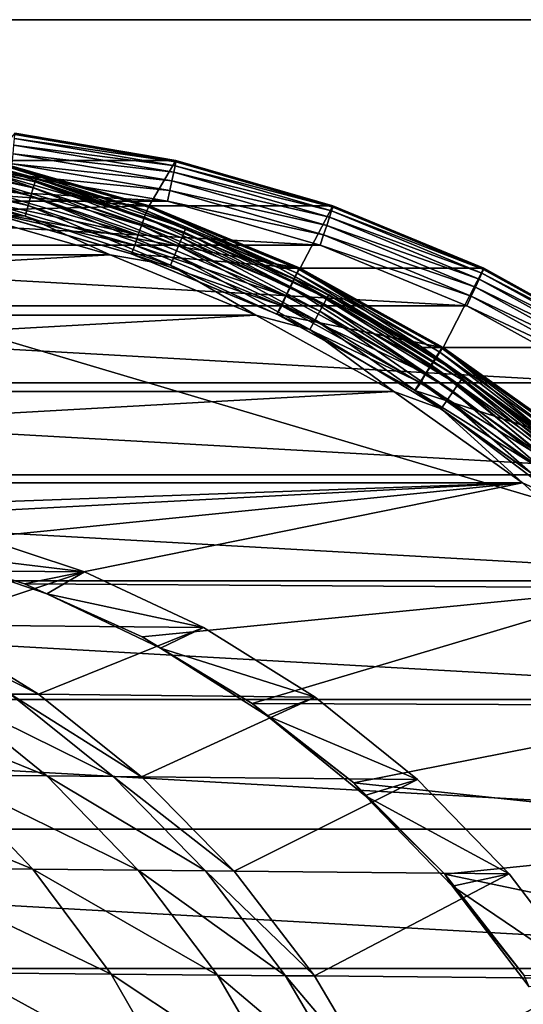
# Model space of a CAD drawing. Header units: metres. Extents: x -22 to 237, y -22 to 22.
# Tile 54 of 80: x 131.49 to 136.33, y 5.55 to 15. Entities that reach past the tile are written whole.
import ezdxf

# ---------------------------------------------------------------- set-up
doc = ezdxf.new("R2010")
doc.units = ezdxf.units.M
doc.layers.add('solid_KKK', color=7, linetype='CONTINUOUS')

msp = doc.modelspace()

# ---------------------------------------------------------------- linework, layer by layer
at = {"layer": 'solid_KKK'}
for points in [[(120.987495, 15, 250.300003), (120.987495, 15, 265.399994), (222, 15, 265.399994)], [(222, -15, 265.399994), (222, 15, 265.399994), (120.987495, 15, 265.399994)], [(222, 15, 250.300003), (120.987495, 15, 250.300003), (222, 15, 265.399994)], [(120.987495, -15, 265.399994), (222, -15, 265.399994), (120.987495, 15, 265.399994)], [(120.987495, -15, 250.300003), (120.987495, 15, 250.300003), (222, 15, 250.300003)], [(120.987495, -15, 250.300003), (222, 15, 250.300003), (222, -15, 250.300003)], [(132.989426, 13.648991, 302.581024), (131.441864, 13.911971, 302.554016), (131.223236, 13.648991, 403.765625)], [(131.442154, 13.898535, 302.450867), (132.98822, 13.635808, 302.477875), (131.439377, 13.858874, 302.354218)], [(131.442154, 13.898535, 302.450867), (131.441864, 13.911971, 302.554016), (132.989426, 13.648991, 302.581024)], [(131.442154, 13.898535, 302.450867), (132.989426, 13.648991, 302.581024), (132.98822, 13.635808, 302.477875)], [(130.162262, 13.76666, 415.365906), (131.637253, 13.441942, 415.391663), (130.170105, 13.803201, 415.260254)], [(130.170105, 13.803201, 415.260254), (131.649002, 13.477621, 415.286041), (131.024292, 13.648991, 415.163879)], [(131.637253, 13.441942, 415.391663), (131.649002, 13.477621, 415.286041), (130.170105, 13.803201, 415.260254)], [(131.439377, 13.858874, 302.354218), (132.981018, 13.596897, 302.381134), (131.433701, 13.795697, 302.271118)], [(132.98822, 13.635808, 302.477875), (132.981018, 13.596897, 302.381134), (131.439377, 13.858874, 302.354218)], [(130.136749, 13.629537, 415.539581), (131.597046, 13.308053, 415.565063), (130.150955, 13.707786, 415.460602)], [(130.150955, 13.707786, 415.460602), (131.619629, 13.384457, 415.486237), (130.162262, 13.76666, 415.365906)], [(131.597046, 13.308053, 415.565063), (131.619629, 13.384457, 415.486237), (130.150955, 13.707786, 415.460602)], [(131.619629, 13.384457, 415.486237), (131.637253, 13.441942, 415.391663), (130.162262, 13.76666, 415.365906)], [(131.425537, 13.713319, 302.207306), (132.950989, 13.454094, 302.233948), (131.415421, 13.617363, 302.167114)], [(131.433701, 13.795697, 302.271118), (132.968323, 13.534915, 302.297913), (131.425537, 13.713319, 302.207306)], [(132.968323, 13.534915, 302.297913), (132.950989, 13.454094, 302.233948), (131.425537, 13.713319, 302.207306)], [(132.981018, 13.596897, 302.381134), (132.968323, 13.534915, 302.297913), (131.433701, 13.795697, 302.271118)], [(129.61058, 13.426152, 404.337555), (131.212784, 13.648988, 404.365509), (132.721207, 13.214347, 404.391846)], [(130.120346, 13.535843, 415.598846), (131.570602, 13.21657, 415.624146), (130.136749, 13.629537, 415.539581)], [(131.570602, 13.21657, 415.624146), (131.597046, 13.308053, 415.565063), (130.136749, 13.629537, 415.539581)], [(131.024292, 13.648991, 415.163879), (132.532669, 13.214367, 415.190216), (131.212784, 13.648988, 404.365509)], [(131.649002, 13.477621, 415.286041), (132.532669, 13.214367, 415.190216), (131.024292, 13.648991, 415.163879)], [(131.207809, 13.596693, 403.965454), (132.710419, 13.163734, 403.991699), (131.218399, 13.635703, 403.86908)], [(132.532669, 13.214367, 415.190216), (132.721207, 13.214347, 404.391846), (131.212784, 13.648988, 404.365509)], [(131.218399, 13.635703, 403.86908), (132.725311, 13.201502, 403.895386), (131.223236, 13.648991, 403.765625)], [(132.710419, 13.163734, 403.991699), (132.725311, 13.201502, 403.895386), (131.218399, 13.635703, 403.86908)], [(132.989426, 13.648991, 302.581024), (131.223236, 13.648991, 403.765625), (132.731628, 13.214367, 403.791931)], [(132.725311, 13.201502, 403.895386), (132.731628, 13.214367, 403.791931), (131.223236, 13.648991, 403.765625)], [(131.415421, 13.617363, 302.167114), (132.930206, 13.359952, 302.193573), (131.405045, 13.514373, 302.15332)], [(132.950989, 13.454094, 302.233948), (132.930206, 13.359952, 302.193573), (131.415421, 13.617363, 302.167114)], [(134.497803, 13.214367, 302.607361), (132.989426, 13.648991, 302.581024), (132.731628, 13.214367, 403.791931)], [(132.98822, 13.635808, 302.477875), (134.495148, 13.201604, 302.504181), (132.981018, 13.596897, 302.381134)], [(132.98822, 13.635808, 302.477875), (132.989426, 13.648991, 302.581024), (134.497803, 13.214367, 302.607361)], [(132.98822, 13.635808, 302.477875), (134.497803, 13.214367, 302.607361), (134.495148, 13.201604, 302.504181)], [(130.102585, 13.431413, 415.635437), (131.541656, 13.114603, 415.660553), (130.120346, 13.535843, 415.598846)], [(131.541656, 13.114603, 415.660553), (131.570602, 13.21657, 415.624146), (130.120346, 13.535843, 415.598846)], [(131.172638, 13.45374, 404.111359), (132.659439, 13.025333, 404.137299), (131.1922, 13.534626, 404.048096)], [(131.1922, 13.534626, 404.048096), (132.687943, 13.103644, 404.074219), (131.207809, 13.596693, 403.965454)], [(132.659439, 13.025333, 404.137299), (132.687943, 13.103644, 404.074219), (131.1922, 13.534626, 404.048096)], [(132.687943, 13.103644, 404.074219), (132.710419, 13.163734, 403.991699), (131.207809, 13.596693, 403.965454)], [(132.968323, 13.534915, 302.297913), (134.464111, 13.103924, 302.324036), (132.950989, 13.454094, 302.233948)], [(132.981018, 13.596897, 302.381134), (134.483658, 13.163932, 302.407349), (132.968323, 13.534915, 302.297913)], [(134.483658, 13.163932, 302.407349), (134.464111, 13.103924, 302.324036), (132.968323, 13.534915, 302.297913)], [(134.495148, 13.201604, 302.504181), (134.483658, 13.163932, 302.407349), (132.981018, 13.596897, 302.381134)], [(126.85379, 13.258567, 302.073853), (128.358093, 13.514369, 302.100128), (132.909348, 13.258575, 302.179565)], [(128.358093, 13.514369, 302.100128), (131.405045, 13.514373, 302.15332), (132.909348, 13.258575, 302.179565)], [(131.104065, 13.172345, 404.363617), (129.61058, 13.426152, 404.337555), (132.721207, 13.214347, 404.391846)], [(130.102585, 13.431413, 415.635437), (130.904526, 13.161476, 415.661865), (131.541656, 13.114603, 415.660553)], [(131.150452, 13.359557, 404.150879), (132.626846, 12.93415, 404.176636), (131.172638, 13.45374, 404.111359)], [(132.626846, 12.93415, 404.176636), (132.659439, 13.025333, 404.137299), (131.172638, 13.45374, 404.111359)], [(132.930206, 13.359952, 302.193573), (132.909348, 13.258575, 302.179565), (131.405045, 13.514373, 302.15332)], [(131.619629, 13.384457, 415.486237), (133.044739, 12.904207, 415.511108), (131.637253, 13.441942, 415.391663)], [(131.637253, 13.441942, 415.391663), (133.068481, 12.95963, 415.416626), (131.649002, 13.477621, 415.286041)], [(133.044739, 12.904207, 415.511108), (133.068481, 12.95963, 415.416626), (131.637253, 13.441942, 415.391663)], [(131.649002, 13.477621, 415.286041), (133.08403, 12.994028, 415.311096), (132.532669, 13.214367, 415.190216)], [(133.068481, 12.95963, 415.416626), (133.08403, 12.994028, 415.311096), (131.649002, 13.477621, 415.286041)], [(132.950989, 13.454094, 302.233948), (134.437836, 13.025676, 302.259888), (132.930206, 13.359952, 302.193573)], [(134.464111, 13.103924, 302.324036), (134.437836, 13.025676, 302.259888), (132.950989, 13.454094, 302.233948)], [(131.150452, 13.359557, 404.150879), (131.129227, 13.258571, 404.164032), (132.626846, 12.93415, 404.176636)], [(131.597046, 13.308053, 415.565063), (133.014023, 12.830544, 415.589783), (131.619629, 13.384457, 415.486237)], [(133.014023, 12.830544, 415.589783), (133.044739, 12.904207, 415.511108), (131.619629, 13.384457, 415.486237)], [(132.930206, 13.359952, 302.193573), (134.406647, 12.934531, 302.21933), (132.909348, 13.258575, 302.179565)], [(134.437836, 13.025676, 302.259888), (134.406647, 12.934531, 302.21933), (132.930206, 13.359952, 302.193573)], [(125.387627, 12.835813, 302.048279), (126.85379, 13.258567, 302.073853), (134.375519, 12.835825, 302.20517)], [(126.85379, 13.258567, 302.073853), (132.909348, 13.258575, 302.179565), (134.375519, 12.835825, 302.20517)], [(131.107498, 13.172361, 404.163666), (132.595383, 12.835818, 404.189636), (131.129227, 13.258571, 404.164032)], [(132.626846, 12.93415, 404.176636), (131.129227, 13.258571, 404.164032), (132.595383, 12.835818, 404.189636)], [(131.570602, 13.21657, 415.624146), (132.977844, 12.742344, 415.648712), (131.597046, 13.308053, 415.565063)], [(132.977844, 12.742344, 415.648712), (133.014023, 12.830544, 415.589783), (131.597046, 13.308053, 415.565063)], [(134.406647, 12.934531, 302.21933), (134.375519, 12.835825, 302.20517), (132.909348, 13.258575, 302.179565)], [(132.359131, 12.742316, 415.687256), (130.904526, 13.161476, 415.661865), (123.442345, 12.742316, 415.531616)], [(131.541656, 13.114603, 415.660553), (130.904526, 13.161476, 415.661865), (132.359131, 12.742316, 415.687256)], [(131.104065, 13.172345, 404.363617), (132.721207, 13.214347, 404.391846), (134.171463, 12.613526, 404.417175)], [(132.559662, 12.752932, 404.389038), (131.107498, 13.172361, 404.163666), (131.104065, 13.172345, 404.363617)], [(132.559662, 12.752932, 404.389038), (131.104065, 13.172345, 404.363617), (134.171463, 12.613526, 404.417175)], [(131.107498, 13.172361, 404.163666), (132.563217, 12.752912, 404.189056), (132.595383, 12.835818, 404.189636)], [(132.559662, 12.752932, 404.389038), (132.563217, 12.752912, 404.189056), (131.107498, 13.172361, 404.163666)], [(131.541656, 13.114603, 415.660553), (132.938034, 12.644036, 415.684937), (131.570602, 13.21657, 415.624146)], [(132.938034, 12.644036, 415.684937), (132.977844, 12.742344, 415.648712), (131.570602, 13.21657, 415.624146)], [(132.532669, 13.214367, 415.190216), (133.98291, 12.613564, 415.215515), (132.721207, 13.214347, 404.391846)], [(133.08403, 12.994028, 415.311096), (133.98291, 12.613564, 415.215515), (132.532669, 13.214367, 415.190216)], [(132.687943, 13.103644, 404.074219), (134.126038, 12.507875, 404.099304), (132.710419, 13.163734, 403.991699)], [(132.710419, 13.163734, 403.991699), (134.155106, 12.565234, 404.016907), (132.725311, 13.201502, 403.895386)], [(134.126038, 12.507875, 404.099304), (134.155106, 12.565234, 404.016907), (132.710419, 13.163734, 403.991699)], [(133.98291, 12.613564, 415.215515), (134.171463, 12.613526, 404.417175), (132.721207, 13.214347, 404.391846)], [(132.725311, 13.201502, 403.895386), (134.174149, 12.601284, 403.920654), (132.731628, 13.214367, 403.791931)], [(134.155106, 12.565234, 404.016907), (134.174149, 12.601284, 403.920654), (132.725311, 13.201502, 403.895386)], [(134.497803, 13.214367, 302.607361), (132.731628, 13.214367, 403.791931), (134.18187, 12.613564, 403.817261)], [(134.174149, 12.601284, 403.920654), (134.18187, 12.613564, 403.817261), (132.731628, 13.214367, 403.791931)], [(135.948059, 12.613564, 302.63266), (134.497803, 13.214367, 302.607361), (134.18187, 12.613564, 403.817261)], [(134.483658, 13.163932, 302.407349), (135.92836, 12.565423, 302.432556), (134.464111, 13.103924, 302.324036)], [(134.495148, 13.201604, 302.504181), (135.943985, 12.601381, 302.529449), (134.483658, 13.163932, 302.407349)], [(135.943985, 12.601381, 302.529449), (135.92836, 12.565423, 302.432556), (134.483658, 13.163932, 302.407349)], [(134.495148, 13.201604, 302.504181), (134.497803, 13.214367, 302.607361), (135.948059, 12.613564, 302.63266)], [(134.495148, 13.201604, 302.504181), (135.948059, 12.613564, 302.63266), (135.943985, 12.601381, 302.529449)], [(131.541656, 13.114603, 415.660553), (132.359131, 12.742316, 415.687256), (132.938034, 12.644036, 415.684937)], [(132.659439, 13.025333, 404.137299), (134.088943, 12.433125, 404.162262), (132.687943, 13.103644, 404.074219)], [(134.088943, 12.433125, 404.162262), (134.126038, 12.507875, 404.099304), (132.687943, 13.103644, 404.074219)], [(134.464111, 13.103924, 302.324036), (135.902222, 12.508142, 302.349121), (134.437836, 13.025676, 302.259888)], [(135.92836, 12.565423, 302.432556), (135.902222, 12.508142, 302.349121), (134.464111, 13.103924, 302.324036)], [(132.626846, 12.93415, 404.176636), (134.046341, 12.346087, 404.201416), (132.659439, 13.025333, 404.137299)], [(134.046341, 12.346087, 404.201416), (134.088943, 12.433125, 404.162262), (132.659439, 13.025333, 404.137299)], [(133.044739, 12.904207, 415.511108), (134.409592, 12.272668, 415.534943), (133.068481, 12.95963, 415.416626)], [(133.068481, 12.95963, 415.416626), (134.439178, 12.325378, 415.440552), (133.08403, 12.994028, 415.311096)], [(134.409592, 12.272668, 415.534943), (134.439178, 12.325378, 415.440552), (133.068481, 12.95963, 415.416626)], [(133.08403, 12.994028, 415.311096), (134.458374, 12.358093, 415.335083), (133.98291, 12.613564, 415.215515)], [(134.439178, 12.325378, 415.440552), (134.458374, 12.358093, 415.335083), (133.08403, 12.994028, 415.311096)], [(134.437836, 13.025676, 302.259888), (135.867371, 12.433452, 302.284851), (134.406647, 12.934531, 302.21933)], [(135.902222, 12.508142, 302.349121), (135.867371, 12.433452, 302.284851), (134.437836, 13.025676, 302.259888)], [(132.626846, 12.93415, 404.176636), (132.595383, 12.835818, 404.189636), (134.046341, 12.346087, 404.201416)], [(133.014023, 12.830544, 415.589783), (134.371063, 12.20261, 415.613464), (133.044739, 12.904207, 415.511108)], [(134.371063, 12.20261, 415.613464), (134.409592, 12.272668, 415.534943), (133.044739, 12.904207, 415.511108)], [(134.406647, 12.934531, 302.21933), (135.826187, 12.346452, 302.24411), (134.375519, 12.835825, 302.20517)], [(135.867371, 12.433452, 302.284851), (135.826187, 12.346452, 302.24411), (134.406647, 12.934531, 302.21933)], [(123.978058, 12.251433, 302.023682), (125.387627, 12.835813, 302.048279), (135.78508, 12.251451, 302.229767)], [(125.387627, 12.835813, 302.048279), (134.375519, 12.835825, 302.20517), (135.78508, 12.251451, 302.229767)], [(132.563217, 12.752912, 404.189056), (134.004959, 12.251442, 404.214233), (132.595383, 12.835818, 404.189636)], [(134.046341, 12.346087, 404.201416), (132.595383, 12.835818, 404.189636), (134.004959, 12.251442, 404.214233)], [(132.977844, 12.742344, 415.648712), (134.325562, 12.118726, 415.672241), (133.014023, 12.830544, 415.589783)], [(134.325562, 12.118726, 415.672241), (134.371063, 12.20261, 415.613464), (133.014023, 12.830544, 415.589783)], [(135.826187, 12.346452, 302.24411), (135.78508, 12.251451, 302.229767), (134.375519, 12.835825, 302.20517)], [(132.359131, 12.742316, 415.687256), (123.442345, 12.742316, 415.531616), (122.043816, 12.162891, 415.507202)], [(133.75766, 12.162891, 415.71167), (132.359131, 12.742316, 415.687256), (122.043816, 12.162891, 415.507202)], [(132.938034, 12.644036, 415.684937), (132.359131, 12.742316, 415.687256), (133.75766, 12.162891, 415.71167)], [(133.959274, 12.17312, 404.413452), (132.563217, 12.752912, 404.189056), (132.559662, 12.752932, 404.389038)], [(133.959274, 12.17312, 404.413452), (132.559662, 12.752932, 404.389038), (134.171463, 12.613526, 404.417175)], [(132.563217, 12.752912, 404.189056), (133.96283, 12.173085, 404.213501), (134.004959, 12.251442, 404.214233)], [(133.959274, 12.17312, 404.413452), (133.96283, 12.173085, 404.213501), (132.563217, 12.752912, 404.189056)], [(132.938034, 12.644036, 415.684937), (134.27536, 12.025229, 415.708282), (132.977844, 12.742344, 415.648712)], [(134.27536, 12.025229, 415.708282), (134.325562, 12.118726, 415.672241), (132.977844, 12.742344, 415.648712)], [(132.938034, 12.644036, 415.684937), (133.75766, 12.162891, 415.71167), (134.27536, 12.025229, 415.708282)], [(133.959274, 12.17312, 404.413452), (134.171463, 12.613526, 404.417175), (135.545334, 11.854087, 404.441132)], [(133.98291, 12.613564, 415.215515), (135.356781, 11.854138, 415.239502), (134.171463, 12.613526, 404.417175)], [(134.458374, 12.358093, 415.335083), (135.356781, 11.854138, 415.239502), (133.98291, 12.613564, 415.215515)], [(134.155106, 12.565234, 404.016907), (135.523712, 11.808719, 404.040802), (134.174149, 12.601284, 403.920654)], [(135.356781, 11.854138, 415.239502), (135.545334, 11.854087, 404.441132), (134.171463, 12.613526, 404.417175)], [(134.174149, 12.601284, 403.920654), (135.546677, 11.842598, 403.944611), (134.18187, 12.613564, 403.817261)], [(135.523712, 11.808719, 404.040802), (135.546677, 11.842598, 403.944611), (134.174149, 12.601284, 403.920654)], [(135.948059, 12.613564, 302.63266), (134.18187, 12.613564, 403.817261), (135.55574, 11.854138, 403.841248)], [(135.546677, 11.842598, 403.944611), (135.55574, 11.854138, 403.841248), (134.18187, 12.613564, 403.817261)], [(137.32193, 11.854138, 302.656647), (135.948059, 12.613564, 302.63266), (135.55574, 11.854138, 403.841248)], [(135.943985, 12.601381, 302.529449), (137.316528, 11.84269, 302.553406), (135.92836, 12.565423, 302.432556)], [(135.943985, 12.601381, 302.529449), (135.948059, 12.613564, 302.63266), (137.32193, 11.854138, 302.656647)], [(135.943985, 12.601381, 302.529449), (137.32193, 11.854138, 302.656647), (137.316528, 11.84269, 302.553406)], [(134.088943, 12.433125, 404.162262), (135.443161, 11.684564, 404.185883), (134.126038, 12.507875, 404.099304)], [(134.126038, 12.507875, 404.099304), (135.488403, 11.754813, 404.123108), (134.155106, 12.565234, 404.016907)], [(135.443161, 11.684564, 404.185883), (135.488403, 11.754813, 404.123108), (134.126038, 12.507875, 404.099304)], [(135.488403, 11.754813, 404.123108), (135.523712, 11.808719, 404.040802), (134.155106, 12.565234, 404.016907)], [(135.902222, 12.508142, 302.349121), (137.264618, 11.755064, 302.372925), (135.867371, 12.433452, 302.284851)], [(135.92836, 12.565423, 302.432556), (137.296982, 11.808896, 302.456451), (135.902222, 12.508142, 302.349121)], [(137.296982, 11.808896, 302.456451), (137.264618, 11.755064, 302.372925), (135.902222, 12.508142, 302.349121)], [(137.316528, 11.84269, 302.553406), (137.296982, 11.808896, 302.456451), (135.92836, 12.565423, 302.432556)], [(134.046341, 12.346087, 404.201416), (135.391068, 11.602766, 404.224884), (134.088943, 12.433125, 404.162262)], [(135.391068, 11.602766, 404.224884), (135.443161, 11.684564, 404.185883), (134.088943, 12.433125, 404.162262)], [(135.867371, 12.433452, 302.284851), (137.221619, 11.684871, 302.308472), (135.826187, 12.346452, 302.24411)], [(137.264618, 11.755064, 302.372925), (137.221619, 11.684871, 302.308472), (135.867371, 12.433452, 302.284851)], [(134.046341, 12.346087, 404.201416), (134.004959, 12.251442, 404.214233), (135.391068, 11.602766, 404.224884)], [(134.409592, 12.272668, 415.534943), (135.698166, 11.497242, 415.557434), (134.439178, 12.325378, 415.440552)], [(134.439178, 12.325378, 415.440552), (135.733292, 11.546622, 415.463135), (134.458374, 12.358093, 415.335083)], [(135.698166, 11.497242, 415.557434), (135.733292, 11.546622, 415.463135), (134.439178, 12.325378, 415.440552)], [(134.458374, 12.358093, 415.335083), (135.75592, 11.57727, 415.357758), (135.356781, 11.854138, 415.239502)], [(135.733292, 11.546622, 415.463135), (135.75592, 11.57727, 415.357758), (134.458374, 12.358093, 415.335083)], [(135.826187, 12.346452, 302.24411), (137.170959, 11.603108, 302.267578), (135.78508, 12.251451, 302.229767)], [(137.221619, 11.684871, 302.308472), (137.170959, 11.603108, 302.267578), (135.826187, 12.346452, 302.24411)], [(122.642799, 11.512772, 302.000366), (123.978058, 12.251433, 302.023682), (137.120346, 11.512792, 302.253082)], [(123.978058, 12.251433, 302.023682), (135.78508, 12.251451, 302.229767), (137.120346, 11.512792, 302.253082)], [(133.96283, 12.173085, 404.213501), (135.34021, 11.512782, 404.237518), (134.004959, 12.251442, 404.214233)], [(135.391068, 11.602766, 404.224884), (134.004959, 12.251442, 404.214233), (135.34021, 11.512782, 404.237518)], [(134.325562, 12.118726, 415.672241), (135.597977, 11.353027, 415.694458), (134.371063, 12.20261, 415.613464)], [(134.371063, 12.20261, 415.613464), (135.652283, 11.431611, 415.635834), (134.409592, 12.272668, 415.534943)], [(135.597977, 11.353027, 415.694458), (135.652283, 11.431611, 415.635834), (134.371063, 12.20261, 415.613464)], [(135.652283, 11.431611, 415.635834), (135.698166, 11.497242, 415.557434), (134.409592, 12.272668, 415.534943)], [(137.170959, 11.603108, 302.267578), (137.120346, 11.512792, 302.253082), (135.78508, 12.251451, 302.229767)], [(133.75766, 12.162891, 415.71167), (122.043816, 12.162891, 415.507202), (120.718948, 11.43049, 415.48407)], [(135.082535, 11.43049, 415.734802), (133.75766, 12.162891, 415.71167), (120.718948, 11.43049, 415.48407)], [(134.27536, 12.025229, 415.708282), (133.75766, 12.162891, 415.71167), (135.082535, 11.43049, 415.734802)], [(135.285217, 11.440182, 404.436615), (133.96283, 12.173085, 404.213501), (133.959274, 12.17312, 404.413452)], [(135.285217, 11.440182, 404.436615), (133.959274, 12.17312, 404.413452), (135.545334, 11.854087, 404.441132)], [(133.96283, 12.173085, 404.213501), (135.288727, 11.440174, 404.236633), (135.34021, 11.512782, 404.237518)], [(135.285217, 11.440182, 404.436615), (135.288727, 11.440174, 404.236633), (133.96283, 12.173085, 404.213501)], [(134.27536, 12.025229, 415.708282), (135.537949, 11.265438, 415.730316), (134.325562, 12.118726, 415.672241)], [(135.537949, 11.265438, 415.730316), (135.597977, 11.353027, 415.694458), (134.325562, 12.118726, 415.672241)], [(134.27536, 12.025229, 415.708282), (135.082535, 11.43049, 415.734802), (135.537949, 11.265438, 415.730316)], [(135.285217, 11.440182, 404.436615), (135.545334, 11.854087, 404.441132), (136.825546, 10.945584, 404.463501)], [(135.356781, 11.854138, 415.239502), (136.636993, 10.945641, 415.261841), (135.545334, 11.854087, 404.441132)], [(135.75592, 11.57727, 415.357758), (136.636993, 10.945641, 415.261841), (135.356781, 11.854138, 415.239502)], [(135.523712, 11.808719, 404.040802), (136.799026, 10.903702, 404.063049), (135.546677, 11.842598, 403.944611)], [(136.636993, 10.945641, 415.261841), (136.825546, 10.945584, 404.463501), (135.545334, 11.854087, 404.441132)], [(135.546677, 11.842598, 403.944611), (136.825653, 10.934984, 403.966949), (135.55574, 11.854138, 403.841248)], [(136.799026, 10.903702, 404.063049), (136.825653, 10.934984, 403.966949), (135.546677, 11.842598, 403.944611)], [(137.32193, 11.854138, 302.656647), (135.55574, 11.854138, 403.841248), (136.835953, 10.945641, 403.863586)], [(136.825653, 10.934984, 403.966949), (136.835953, 10.945641, 403.863586), (135.55574, 11.854138, 403.841248)], [(135.443161, 11.684564, 404.185883), (136.705048, 10.789062, 404.207916), (135.488403, 11.754813, 404.123108)], [(135.488403, 11.754813, 404.123108), (136.757889, 10.853928, 404.145264), (135.523712, 11.808719, 404.040802)], [(136.705048, 10.789062, 404.207916), (136.757889, 10.853928, 404.145264), (135.488403, 11.754813, 404.123108)], [(136.757889, 10.853928, 404.145264), (136.799026, 10.903702, 404.063049), (135.523712, 11.808719, 404.040802)], [(135.391068, 11.602766, 404.224884), (136.644135, 10.713533, 404.246765), (135.443161, 11.684564, 404.185883)], [(136.644135, 10.713533, 404.246765), (136.705048, 10.789062, 404.207916), (135.443161, 11.684564, 404.185883)], [(135.391068, 11.602766, 404.224884), (135.34021, 11.512782, 404.237518), (136.644135, 10.713533, 404.246765)], [(135.698166, 11.497242, 415.557434), (136.895355, 10.587022, 415.578308), (135.733292, 11.546622, 415.463135)], [(135.733292, 11.546622, 415.463135), (136.935623, 10.632493, 415.484131), (135.75592, 11.57727, 415.357758)], [(136.895355, 10.587022, 415.578308), (136.935623, 10.632493, 415.484131), (135.733292, 11.546622, 415.463135)], [(135.75592, 11.57727, 415.357758), (136.961441, 10.660714, 415.378784), (136.636993, 10.945641, 415.261841)], [(136.935623, 10.632493, 415.484131), (136.961441, 10.660714, 415.378784), (135.75592, 11.57727, 415.357758)], [(121.398697, 10.629139, 301.978638), (122.642799, 11.512772, 302.000366), (138.364456, 10.629162, 302.27478)], [(122.642799, 11.512772, 302.000366), (137.120346, 11.512792, 302.253082), (138.364456, 10.629162, 302.27478)], [(136.520844, 10.563314, 404.45816), (135.288727, 11.440174, 404.236633), (135.285217, 11.440182, 404.436615)], [(136.520844, 10.563314, 404.45816), (135.285217, 11.440182, 404.436615), (136.825546, 10.945584, 404.463501)], [(135.288727, 11.440174, 404.236633), (136.58432, 10.629151, 404.259247), (135.34021, 11.512782, 404.237518)], [(135.288727, 11.440174, 404.236633), (136.524231, 10.563396, 404.258209), (136.58432, 10.629151, 404.259247)], [(136.520844, 10.563314, 404.45816), (136.524231, 10.563396, 404.258209), (135.288727, 11.440174, 404.236633)], [(136.644135, 10.713533, 404.246765), (135.34021, 11.512782, 404.237518), (136.58432, 10.629151, 404.259247)], [(135.652283, 11.431611, 415.635834), (136.842636, 10.526587, 415.656616), (135.698166, 11.497242, 415.557434)], [(136.842636, 10.526587, 415.656616), (136.895355, 10.587022, 415.578308), (135.698166, 11.497242, 415.557434)], [(135.082535, 11.43049, 415.734802), (120.718948, 11.43049, 415.48407), (119.484413, 10.554325, 415.462524)], [(136.317062, 10.554325, 415.756348), (135.082535, 11.43049, 415.734802), (119.484413, 10.554325, 415.462524)], [(135.537949, 11.265438, 415.730316), (135.082535, 11.43049, 415.734802), (136.317062, 10.554325, 415.756348)], [(135.537949, 11.265438, 415.730316), (136.710999, 10.373569, 415.750793), (135.597977, 11.353027, 415.694458)], [(135.597977, 11.353027, 415.694458), (136.780151, 10.454225, 415.715088), (135.652283, 11.431611, 415.635834)], [(136.710999, 10.373569, 415.750793), (136.780151, 10.454225, 415.715088), (135.597977, 11.353027, 415.694458)], [(136.780151, 10.454225, 415.715088), (136.842636, 10.526587, 415.656616), (135.652283, 11.431611, 415.635834)], [(135.537949, 11.265438, 415.730316), (136.317062, 10.554325, 415.756348), (136.710999, 10.373569, 415.750793)], [(120.26149, 9.611737, 301.958801), (121.398697, 10.629139, 301.978638), (139.501663, 9.611767, 302.294647)], [(121.398697, 10.629139, 301.978638), (138.364456, 10.629162, 302.27478), (139.501663, 9.611767, 302.294647)], [(127.900742, 10.249992, 415.609436), (136.317062, 10.554325, 415.756348), (119.484413, 10.554325, 415.462524)], [(127.900742, 10.249992, 415.609436), (129.135986, 10.175269, 415.630981), (136.317062, 10.554325, 415.756348)], [(129.135986, 10.175269, 415.630981), (130.353333, 9.952162, 415.652252), (136.317062, 10.554325, 415.756348)], [(130.353333, 9.952162, 415.652252), (131.534897, 9.583913, 415.672852), (136.317062, 10.554325, 415.756348)], [(131.534897, 9.583913, 415.672852), (137.445755, 9.545416, 415.776031), (136.317062, 10.554325, 415.756348)], [(136.710999, 10.373569, 415.750793), (136.317062, 10.554325, 415.756348), (137.445755, 9.545416, 415.776031)], [(130.910904, 10.094526, 417.192688), (129.436432, 9.722713, 567.189819), (132.110687, 9.70054, 417.213623)], [(130.601364, 9.88038, 417.187286), (130.910904, 10.094526, 417.192688), (132.110687, 9.70054, 417.213623)], [(130.353333, 9.952162, 415.652252), (130.601364, 9.88038, 417.187286), (131.534897, 9.583913, 415.672852)], [(131.748352, 9.489337, 417.207306), (130.601364, 9.88038, 417.187286), (132.110687, 9.70054, 417.213623)], [(131.534897, 9.583913, 415.672852), (130.601364, 9.88038, 417.187286), (131.748352, 9.489337, 417.207306)], [(132.110687, 9.70054, 417.213623), (129.436432, 9.722713, 567.189819), (130.588806, 9.191167, 567.2099)], [(132.110687, 9.70054, 417.213623), (130.588806, 9.191167, 567.2099), (133.254517, 9.165319, 417.233612)], [(131.748352, 9.489337, 417.207306), (132.110687, 9.70054, 417.213623), (133.254517, 9.165319, 417.233612)], [(119.245277, 8.473162, 301.941071), (120.26149, 9.611737, 301.958801), (140.517868, 8.473194, 302.312378)], [(120.26149, 9.611737, 301.958801), (139.501663, 9.611767, 302.294647), (140.517868, 8.473194, 302.312378)], [(131.534897, 9.583913, 415.672852), (131.748352, 9.489337, 417.207306), (132.663528, 9.075863, 415.692566)], [(131.534897, 9.583913, 415.672852), (132.663528, 9.075863, 415.692566), (137.445755, 9.545416, 415.776031)], [(132.841187, 8.965621, 417.226379), (131.748352, 9.489337, 417.207306), (133.254517, 9.165319, 417.233612)], [(132.663528, 9.075863, 415.692566), (131.748352, 9.489337, 417.207306), (132.841187, 8.965621, 417.226379)], [(132.663528, 9.075863, 415.692566), (133.72258, 8.435537, 415.71106), (137.445755, 9.545416, 415.776031)], [(133.72258, 8.435537, 415.71106), (138.454376, 8.416451, 415.79364), (137.445755, 9.545416, 415.776031)], [(131.66864, 8.524442, 567.22876), (130.588806, 9.191167, 567.2099), (130.323837, 9.19299, 572.190552)], [(131.399536, 8.526293, 572.286865), (131.66864, 8.524442, 567.22876), (130.323837, 9.19299, 572.190552)], [(133.254517, 9.165319, 417.233612), (130.588806, 9.191167, 567.2099), (131.66864, 8.524442, 567.22876)], [(133.254517, 9.165319, 417.233612), (131.66864, 8.524442, 567.22876), (134.325851, 8.496591, 417.252289)], [(132.663528, 9.075863, 415.692566), (132.841187, 8.965621, 417.226379), (133.72258, 8.435537, 415.71106)], [(132.841187, 8.965621, 417.226379), (133.254517, 9.165319, 417.233612), (134.325851, 8.496591, 417.252289)], [(133.864563, 8.316553, 417.244232), (132.841187, 8.965621, 417.226379), (134.325851, 8.496591, 417.252289)], [(133.72258, 8.435537, 415.71106), (132.841187, 8.965621, 417.226379), (133.864563, 8.316553, 417.244232)], [(131.749146, 7.73978, 577.47229), (130.770294, 8.531839, 577.312927), (129.784134, 8.541052, 582.28125)], [(130.749084, 7.749123, 582.51062), (131.749146, 7.73978, 577.47229), (129.784134, 8.541052, 582.28125)], [(132.387253, 7.734156, 572.375427), (131.399536, 8.526293, 572.286865), (130.770294, 8.531839, 577.312927)], [(131.749146, 7.73978, 577.47229), (132.387253, 7.734156, 572.375427), (130.770294, 8.531839, 577.312927)], [(132.660141, 7.732278, 567.246094), (131.66864, 8.524442, 567.22876), (131.399536, 8.526293, 572.286865)], [(132.387253, 7.734156, 572.375427), (132.660141, 7.732278, 567.246094), (131.399536, 8.526293, 572.286865)], [(134.325851, 8.496591, 417.252289), (131.66864, 8.524442, 567.22876), (132.660141, 7.732278, 567.246094)], [(118.362961, 7.227773, 301.925659), (119.245277, 8.473162, 301.941071), (141.400192, 7.227801, 302.327759)], [(119.245277, 8.473162, 301.941071), (140.517868, 8.473194, 302.312378), (141.400192, 7.227801, 302.327759)], [(134.325851, 8.496591, 417.252289), (132.660141, 7.732278, 567.246094), (135.309128, 7.704055, 417.26947)], [(133.72258, 8.435537, 415.71106), (133.864563, 8.316553, 417.244232), (134.696686, 7.67225, 415.728058)], [(133.72258, 8.435537, 415.71106), (134.696686, 7.67225, 415.728058), (138.454376, 8.416451, 415.79364)], [(133.864563, 8.316553, 417.244232), (134.325851, 8.496591, 417.252289), (135.309128, 7.704055, 417.26947)], [(134.696686, 7.67225, 415.728058), (139.330276, 7.181634, 415.808929), (138.454376, 8.416451, 415.79364)], [(134.804184, 7.551209, 417.260651), (133.864563, 8.316553, 417.244232), (135.309128, 7.704055, 417.26947)], [(134.696686, 7.67225, 415.728058), (133.864563, 8.316553, 417.244232), (134.804184, 7.551209, 417.260651)], [(131.613937, 6.843307, 582.716675), (130.749084, 7.749123, 582.51062), (129.392166, 7.762135, 587.464783)], [(130.240082, 6.856482, 587.732605), (131.613937, 6.843307, 582.716675), (129.392166, 7.762135, 587.464783)], [(132.62648, 6.833848, 577.615417), (131.749146, 7.73978, 577.47229), (130.749084, 7.749123, 582.51062)], [(131.613937, 6.843307, 582.716675), (132.62648, 6.833848, 577.615417), (130.749084, 7.749123, 582.51062)], [(133.272537, 6.828154, 572.454956), (132.387253, 7.734156, 572.375427), (131.749146, 7.73978, 577.47229)], [(132.62648, 6.833848, 577.615417), (133.272537, 6.828154, 572.454956), (131.749146, 7.73978, 577.47229)], [(133.548843, 6.826252, 567.261597), (132.660141, 7.732278, 567.246094), (132.387253, 7.734156, 572.375427)], [(133.272537, 6.828154, 572.454956), (133.548843, 6.826252, 567.261597), (132.387253, 7.734156, 572.375427)], [(135.309128, 7.704055, 417.26947), (132.660141, 7.732278, 567.246094), (133.548843, 6.826252, 567.261597)], [(135.309128, 7.704055, 417.26947), (133.548843, 6.826252, 567.261597), (136.190186, 6.799127, 417.284851)], [(134.696686, 7.67225, 415.728058), (134.804184, 7.551209, 417.260651), (135.571762, 6.797057, 415.743317)], [(134.696686, 7.67225, 415.728058), (135.571762, 6.797057, 415.743317), (139.330276, 7.181634, 415.808929)], [(134.804184, 7.551209, 417.260651), (135.309128, 7.704055, 417.26947), (136.190186, 6.799127, 417.284851)], [(135.646927, 6.680289, 417.27536), (134.804184, 7.551209, 417.260651), (136.190186, 6.799127, 417.284851)], [(135.571762, 6.797057, 415.743317), (134.804184, 7.551209, 417.260651), (135.646927, 6.680289, 417.27536)], [(117.626122, 5.892171, 301.912781), (118.362961, 7.227773, 301.925659), (142.137039, 5.892202, 302.340637)], [(118.362961, 7.227773, 301.925659), (141.400192, 7.227801, 302.327759), (142.137039, 5.892202, 302.340637)], [(135.571762, 6.797057, 415.743317), (140.062424, 5.856491, 415.821716), (139.330276, 7.181634, 415.808929)], [(132.366028, 5.83684, 582.896301), (131.613937, 6.843307, 582.716675), (130.240082, 6.856482, 587.732605)], [(130.977402, 5.850156, 587.966187), (132.366028, 5.83684, 582.896301), (130.240082, 6.856482, 587.732605)], [(133.389465, 5.82728, 577.740234), (132.62648, 6.833848, 577.615417), (131.613937, 6.843307, 582.716675)], [(132.366028, 5.83684, 582.896301), (133.389465, 5.82728, 577.740234), (131.613937, 6.843307, 582.716675)], [(134.04248, 5.821524, 572.524292), (133.272537, 6.828154, 572.454956), (132.62648, 6.833848, 577.615417)], [(133.389465, 5.82728, 577.740234), (134.04248, 5.821524, 572.524292), (132.62648, 6.833848, 577.615417)], [(134.321747, 5.819602, 567.275085), (133.548843, 6.826252, 567.261597), (133.272537, 6.828154, 572.454956)], [(134.04248, 5.821524, 572.524292), (134.321747, 5.819602, 567.275085), (133.272537, 6.828154, 572.454956)], [(136.190186, 6.799127, 417.284851), (133.548843, 6.826252, 567.261597), (134.321747, 5.819602, 567.275085)], [(136.190186, 6.799127, 417.284851), (134.321747, 5.819602, 567.275085), (136.956238, 5.794905, 417.298218)], [(135.571762, 6.797057, 415.743317), (135.646927, 6.680289, 417.27536), (136.335052, 5.822656, 415.756653)], [(135.571762, 6.797057, 415.743317), (136.335052, 5.822656, 415.756653), (140.062424, 5.856491, 415.821716)], [(135.646927, 6.680289, 417.27536), (136.190186, 6.799127, 417.284851), (136.956238, 5.794905, 417.298218)], [(136.380981, 5.71597, 417.288177), (135.646927, 6.680289, 417.27536), (136.956238, 5.794905, 417.298218)], [(136.335052, 5.822656, 415.756653), (135.646927, 6.680289, 417.27536), (136.380981, 5.71597, 417.288177)], [(117.043289, 4.481957, 301.902618), (117.626122, 5.892171, 301.912781), (142.719864, 4.482, 302.3508)], [(117.626122, 5.892171, 301.912781), (142.137039, 5.892202, 302.340637), (142.719864, 4.482, 302.3508)], [(131.593384, 4.757863, 588.162109), (130.977402, 5.850156, 587.966187), (129.230652, 5.86716, 592.924133)], [(129.831039, 4.775019, 593.164246), (131.593384, 4.757863, 588.162109), (129.230652, 5.86716, 592.924133)], [(132.9944, 4.744428, 583.046936), (132.366028, 5.83684, 582.896301), (130.977402, 5.850156, 587.966187)], [(131.593384, 4.757863, 588.162109), (132.9944, 4.744428, 583.046936), (130.977402, 5.850156, 587.966187)], [(134.026962, 4.734782, 577.84491), (133.389465, 5.82728, 577.740234), (132.366028, 5.83684, 582.896301)], [(132.9944, 4.744428, 583.046936), (134.026962, 4.734782, 577.84491), (132.366028, 5.83684, 582.896301)], [(134.685806, 4.728975, 572.582397), (134.04248, 5.821524, 572.524292), (133.389465, 5.82728, 577.740234)], [(134.026962, 4.734782, 577.84491), (134.685806, 4.728975, 572.582397), (133.389465, 5.82728, 577.740234)], [(134.96756, 4.727036, 567.286377), (134.321747, 5.819602, 567.275085), (134.04248, 5.821524, 572.524292)], [(134.685806, 4.728975, 572.582397), (134.96756, 4.727036, 567.286377), (134.04248, 5.821524, 572.524292)], [(136.956238, 5.794905, 417.298218), (134.321747, 5.819602, 567.275085), (134.96756, 4.727036, 567.286377)], [(136.956238, 5.794905, 417.298218), (134.96756, 4.727036, 567.286377), (137.596146, 4.70604, 417.309387)]]:
    msp.add_3dface(points, dxfattribs=at)

doc.saveas('drawing.dxf')
